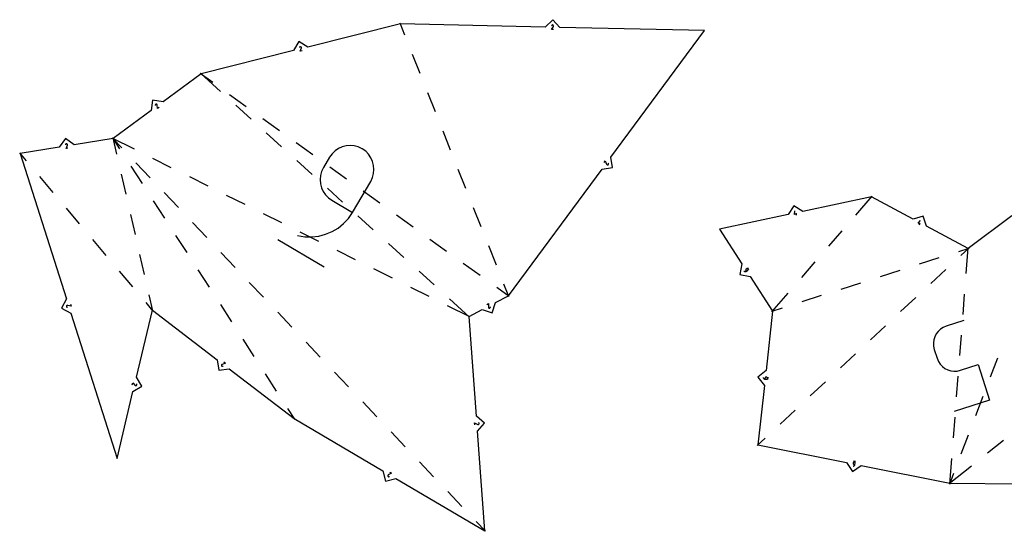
# Model space of a CAD drawing. Extents: x 0 to 600, y 0 to 900.
# Tile 20 of 22: x 252 to 461, y 630 to 739. Entities that reach past the tile are written whole.
import ezdxf

# ---------------------------------------------------------------- set-up
doc = ezdxf.new("R2010")
doc.units = 0

msp = doc.modelspace()

# ---------------------------------------------------------------- linework, layer by layer
at = {"layer": 'annotation', "color": 1}
for p, q in [((364.616294, 736.788782), (365.020744, 737.409441)), ((364.663025, 737.634561), (364.6341, 737.581895)), ((364.68574, 737.665332), (364.663025, 737.634561)), ((364.712746, 737.690844), (364.68574, 737.665332)), ((364.743233, 737.710906), (364.712746, 737.690844)), ((364.776394, 737.725326), (364.743233, 737.710906)), ((364.811419, 737.733913), (364.776394, 737.725326)), ((364.8475, 737.736475), (364.811419, 737.733913)), ((364.883828, 737.732821), (364.8475, 737.736475)), ((364.919594, 737.722759), (364.883828, 737.732821)), ((364.953991, 737.706098), (364.919594, 737.722759)), ((364.984585, 737.68336), (364.953991, 737.706098)), ((364.953991, 737.706098), (364.953991, 737.706098)), ((365.009991, 737.656318), (364.984585, 737.68336)), ((365.029995, 737.625791), (365.009991, 737.656318)), ((365.020744, 737.409441), (365.021224, 737.410009)), ((365.020744, 737.409441), (365.020744, 737.409441)), ((365.021224, 737.410009), (365.021685, 737.410582)), ((365.021685, 737.410582), (365.022129, 737.411165)), ((365.022129, 737.411165), (365.022561, 737.411764)), ((365.022561, 737.411764), (365.022983, 737.412382)), ((365.022983, 737.412382), (365.023398, 737.413025)), ((365.023398, 737.413025), (365.023809, 737.413698)), ((365.023809, 737.413698), (365.02422, 737.414405)), ((365.02422, 737.414405), (365.024632, 737.415152)), ((365.024632, 737.415152), (365.04152, 737.449447)), ((365.024632, 737.415152), (365.024632, 737.415152)), ((365.044384, 737.592595), (365.029995, 737.625791)), ((365.04152, 737.449447), (365.051726, 737.485156)), ((365.052944, 737.557546), (365.044384, 737.592595)), ((365.051726, 737.485156), (365.055463, 737.521461)), ((365.055463, 737.521461), (365.052944, 737.557546)), ((365.039222, 736.779606), (364.616294, 736.788782)), ((311.170249, 732.989915), (311.15622, 732.931489)), ((311.184056, 733.025583), (311.170249, 732.989915)), ((311.203388, 733.057308), (311.184056, 733.025583)), ((311.227513, 733.084692), (311.203388, 733.057308)), ((311.255704, 733.107338), (311.227513, 733.084692)), ((311.28723, 733.124848), (311.255704, 733.107338)), ((311.321362, 733.136824), (311.28723, 733.124848)), ((311.357369, 733.142869), (311.321362, 733.136824)), ((311.394523, 733.142585), (311.357369, 733.142869)), ((311.432094, 733.135573), (311.394523, 733.142585)), ((311.467597, 733.121697), (311.432094, 733.135573)), ((311.432094, 733.135573), (311.432094, 733.135573)), ((311.499229, 733.102303), (311.467597, 733.121697)), ((311.526568, 733.078124), (311.499229, 733.102303)), ((311.549194, 733.049891), (311.526568, 733.078124)), ((311.566684, 733.018335), (311.549194, 733.049891)), ((311.57862, 732.984187), (311.566684, 733.018335)), ((311.584579, 732.94818), (311.57862, 732.984187)), ((311.347969, 732.161699), (311.574637, 732.866978)), ((311.758377, 732.264257), (311.347969, 732.161699)), ((311.574637, 732.866978), (311.57495, 732.867653)), ((311.574637, 732.866978), (311.574637, 732.866978)), ((311.57495, 732.867653), (311.575243, 732.868327)), ((311.575243, 732.868327), (311.575519, 732.869007)), ((311.575519, 732.869007), (311.575777, 732.869698)), ((311.575777, 732.869698), (311.576021, 732.870406)), ((311.576021, 732.870406), (311.576252, 732.871135)), ((311.576252, 732.871135), (311.576472, 732.871893)), ((311.576472, 732.871893), (311.576681, 732.872683)), ((311.576681, 732.872683), (311.576883, 732.873512)), ((311.576883, 732.873512), (311.58414, 732.911044)), ((311.576883, 732.873512), (311.576883, 732.873512)), ((311.58414, 732.911044), (311.584579, 732.94818)), ((280.602042, 720.785459), (280.596226, 720.748767)), ((280.596226, 720.748767), (280.597017, 720.710528)), ((280.597017, 720.710528), (280.606256, 720.651156)), ((280.613944, 720.81996), (280.602042, 720.785459)), ((280.631407, 720.851624), (280.613944, 720.81996)), ((280.653908, 720.879805), (280.631407, 720.851624)), ((280.680923, 720.90386), (280.653908, 720.879805)), ((280.711928, 720.923141), (280.680923, 720.90386)), ((280.746399, 720.937005), (280.711928, 720.923141)), ((280.783814, 720.944805), (280.746399, 720.937005)), ((280.821927, 720.94547), (280.783814, 720.944805)), ((280.783814, 720.944805), (280.783814, 720.944805)), ((280.858557, 720.93956), (280.821927, 720.94547)), ((280.893036, 720.927592), (280.858557, 720.93956)), ((280.924697, 720.910082), (280.893036, 720.927592)), ((280.952872, 720.887546), (280.924697, 720.910082)), ((280.976895, 720.860501), (280.952872, 720.887546)), ((280.996097, 720.829464), (280.976895, 720.860501)), ((281.009811, 720.79495), (280.996097, 720.829464)), ((281.01737, 720.757477), (281.009811, 720.79495)), ((281.017498, 720.756634), (281.01737, 720.757477)), ((281.01737, 720.757477), (281.01737, 720.757477)), ((281.017605, 720.755823), (281.017498, 720.756634)), ((281.01769, 720.75504), (281.017605, 720.755823)), ((281.017754, 720.754277), (281.01769, 720.75504)), ((281.017797, 720.75353), (281.017754, 720.754277)), ((281.017776, 720.75058), (281.01781, 720.751323)), ((281.076293, 720.012087), (281.017776, 720.75058)), ((281.017776, 720.75058), (281.017776, 720.75058)), ((281.017821, 720.752792), (281.017797, 720.75353)), ((281.01781, 720.751323), (281.017825, 720.752058)), ((281.017825, 720.752058), (281.017821, 720.752792)), ((281.416883, 720.262988), (281.076293, 720.012087)), ((261.555331, 712.431408), (261.536224, 712.37444)), ((261.572218, 712.465725), (261.555331, 712.431408)), ((261.594261, 712.49563), (261.572218, 712.465725)), ((261.620699, 712.520789), (261.594261, 712.49563)), ((261.65077, 712.540871), (261.620699, 712.520789)), ((261.683712, 712.555544), (261.65077, 712.540871)), ((261.659614, 711.590783), (261.947357, 712.273426)), ((261.718764, 712.564476), (261.683712, 712.555544)), ((261.755163, 712.567334), (261.718764, 712.564476)), ((261.792149, 712.563788), (261.755163, 712.567334)), ((261.828958, 712.553504), (261.792149, 712.563788)), ((261.863105, 712.536562), (261.828958, 712.553504)), ((261.828958, 712.553504), (261.828958, 712.553504)), ((261.892911, 712.514465), (261.863105, 712.536562)), ((261.918021, 712.487978), (261.892911, 712.514465)), ((261.938079, 712.457866), (261.918021, 712.487978)), ((261.95273, 712.424896), (261.938079, 712.457866)), ((261.947357, 712.273426), (261.947728, 712.27407)), ((261.947357, 712.273426), (261.947357, 712.273426)), ((261.947728, 712.27407), (261.94808, 712.274716)), ((261.94808, 712.274716), (261.948413, 712.275369)), ((261.948413, 712.275369), (261.948732, 712.276035)), ((261.948732, 712.276035), (261.949037, 712.276718)), ((261.949037, 712.276718), (261.949331, 712.277425)), ((261.949331, 712.277425), (261.949616, 712.27816)), ((261.949616, 712.27816), (261.949895, 712.278929)), ((261.949895, 712.278929), (261.950168, 712.279737)), ((261.950168, 712.279737), (261.960694, 712.316487)), ((261.950168, 712.279737), (261.950168, 712.279737)), ((261.96162, 712.389832), (261.95273, 712.424896)), ((261.960694, 712.316487), (261.964393, 712.35344)), ((261.964393, 712.35344), (261.96162, 712.389832)), ((321.064989, 712.128971), (320.229705, 711.911302)), ((321.92705, 712.202525), (321.064989, 712.128971)), ((322.796189, 712.126885), (321.92705, 712.202525)), ((323.652708, 711.896971), (322.796189, 712.126885)), ((262.077445, 711.656895), (261.659614, 711.590783)), ((318.081497, 710.444411), (317.550302, 709.701085)), ((318.718261, 711.063942), (318.081497, 710.444411)), ((319.440897, 711.554599), (318.718261, 711.063942)), ((320.229705, 711.911302), (319.440897, 711.554599)), ((324.47691, 711.507703), (323.652708, 711.896971)), ((325.22002, 710.976624), (324.47691, 711.507703)), ((324.47691, 711.507703), (324.47691, 711.507703)), ((325.83895, 710.340133), (325.22002, 710.976624)), ((326.328694, 709.617818), (325.83895, 710.340133)), ((317.550302, 709.701085), (316.267861, 707.517143)), ((326.684241, 708.829268), (326.328694, 709.617818)), ((326.900585, 707.994069), (326.684241, 708.829268)), ((326.972716, 707.13181), (326.900585, 707.994069)), ((375.787222, 708.580653), (376.038893, 708.920674)), ((376.038893, 708.920674), (376.312148, 708.232105)), ((376.312148, 708.232105), (376.312148, 708.232105)), ((376.312148, 708.232105), (376.312335, 708.231385)), ((376.312335, 708.231385), (376.312537, 708.230678)), ((376.312537, 708.230678), (376.312757, 708.229978)), ((376.312757, 708.229978), (376.312996, 708.22928)), ((376.312996, 708.22928), (376.313258, 708.228579)), ((376.313258, 708.228579), (376.313543, 708.227868)), ((376.313543, 708.227868), (376.313855, 708.227144)), ((376.313855, 708.227144), (376.314196, 708.226401)), ((376.314196, 708.226401), (376.314567, 708.225633)), ((376.314567, 708.225633), (376.314567, 708.225633)), ((376.314567, 708.225633), (376.332819, 708.192044)), ((376.332819, 708.192044), (376.356082, 708.163095)), ((376.356082, 708.163095), (376.383568, 708.139083)), ((376.383568, 708.139083), (376.414485, 708.120305)), ((376.414485, 708.120305), (376.448045, 708.107059)), ((376.448045, 708.107059), (376.483457, 708.099641)), ((376.483457, 708.099641), (376.519932, 708.09835)), ((376.519932, 708.09835), (376.556679, 708.103481)), ((376.556679, 708.103481), (376.592908, 708.115333)), ((376.592908, 708.115333), (376.626371, 708.133799)), ((376.592908, 708.115333), (376.592908, 708.115333)), ((376.626371, 708.133799), (376.655236, 708.157193)), ((376.655236, 708.157193), (376.679193, 708.184745)), ((376.702488, 708.394208), (376.676186, 708.448232)), ((376.679193, 708.184745), (376.697933, 708.215684)), ((376.697933, 708.215684), (376.711144, 708.24924)), ((376.714498, 708.357895), (376.702488, 708.394208)), ((376.711144, 708.24924), (376.718515, 708.28464)), ((376.719737, 708.321116), (376.714498, 708.357895)), ((376.718515, 708.28464), (376.719737, 708.321116)), ((315.646788, 705.833356), (315.570454, 704.963402)), ((315.877533, 706.691155), (315.646788, 705.833356)), ((316.267861, 707.517143), (315.877533, 706.691155)), ((316.267861, 707.517143), (316.267861, 707.517143)), ((326.664309, 705.404464), (326.895627, 706.262079)), ((326.895627, 706.262079), (326.972716, 707.13181)), ((315.570454, 704.963402), (315.643358, 704.10095)), ((315.643358, 704.10095), (315.860329, 703.265658)), ((322.427153, 698.027959), (326.273753, 704.578553)), ((326.273753, 704.578553), (326.664309, 705.404464)), ((326.273753, 704.578553), (326.273753, 704.578553)), ((315.860329, 703.265658), (316.216193, 702.477183)), ((316.216193, 702.477183), (316.705779, 701.755181)), ((316.705779, 701.755181), (317.323915, 701.119309)), ((317.323915, 701.119309), (318.065427, 700.589225)), ((318.065427, 700.589225), (322.427153, 698.027959)), ((321.552922, 696.760344), (322.427153, 698.027959)), ((416.170131, 697.563544), (416.222458, 698.332036)), ((416.687411, 697.67368), (416.170131, 697.563544)), ((416.576452, 697.433556), (416.488358, 697.84731)), ((319.360499, 694.714757), (320.523627, 695.652924)), ((320.523627, 695.652924), (321.552922, 696.760344)), ((442.373148, 695.721886), (442.908574, 696.275634)), ((442.839589, 695.472605), (442.373148, 695.721886)), ((442.599964, 695.360572), (442.799355, 695.733662)), ((315.280428, 693.006389), (316.717668, 693.382429)), ((316.717668, 693.382429), (318.084769, 693.954906)), ((318.084769, 693.954906), (319.360499, 694.714757)), ((306.594357, 692.291866), (316.415321, 686.524859)), ((310.760185, 693.147492), (310.760185, 693.147492)), ((310.760185, 693.147492), (312.280455, 692.87986)), ((312.280455, 692.87986), (313.79428, 692.835846)), ((313.79428, 692.835846), (315.280428, 693.006389)), ((405.422582, 685.592882), (405.422582, 685.592882)), ((405.422582, 685.592882), (405.474561, 685.554335)), ((405.474561, 685.554335), (405.530457, 685.524264)), ((405.530457, 685.524264), (405.589317, 685.502733)), ((405.589317, 685.502733), (405.650186, 685.489804)), ((405.650186, 685.489804), (405.712111, 685.48554)), ((405.712111, 685.48554), (405.774137, 685.490003)), ((405.774137, 685.490003), (405.835311, 685.503258)), ((405.804071, 685.875403), (405.802622, 685.839315)), ((405.802622, 685.839315), (405.807419, 685.803173)), ((405.811593, 685.910616), (405.804071, 685.875403)), ((405.807419, 685.803173), (405.818633, 685.767797)), ((405.825015, 685.944134), (405.811593, 685.910616)), ((405.818633, 685.767797), (405.836438, 685.734009)), ((405.844165, 685.975137), (405.825015, 685.944134)), ((405.835311, 685.503258), (405.894679, 685.525366)), ((405.836438, 685.734009), (405.951286, 685.556391)), ((405.86887, 686.002803), (405.844165, 685.975137)), ((405.898957, 686.026313), (405.86887, 686.002803)), ((405.894679, 685.525366), (405.951286, 685.556391)), ((405.98744, 686.083526), (405.898957, 686.026313)), ((405.898957, 686.026313), (405.898957, 686.026313)), ((405.951286, 685.556391), (406.217136, 685.72829)), ((406.021241, 686.101326), (405.98744, 686.083526)), ((406.05665, 686.11253), (406.021241, 686.101326)), ((406.09284, 686.11731), (406.05665, 686.11253)), ((406.128985, 686.115842), (406.09284, 686.11731)), ((406.164259, 686.1083), (406.128985, 686.115842)), ((406.197834, 686.094859), (406.164259, 686.1083)), ((406.228885, 686.075693), (406.197834, 686.094859)), ((406.217136, 685.72829), (406.247234, 685.751817)), ((406.217136, 685.72829), (406.217136, 685.72829)), ((406.256585, 686.050977), (406.228885, 686.075693)), ((406.247234, 685.751817), (406.271967, 685.779531)), ((406.509321, 685.88567), (406.250727, 686.285599)), ((406.280107, 686.020885), (406.256585, 686.050977)), ((406.271967, 685.779531), (406.291159, 685.810599)), ((406.297853, 685.987153), (406.280107, 686.020885)), ((406.280107, 686.020885), (406.280107, 686.020885)), ((406.291159, 685.810599), (406.304635, 685.844191)), ((406.309004, 685.951786), (406.297853, 685.987153)), ((406.304635, 685.844191), (406.312218, 685.879473)), ((406.313733, 685.915615), (406.309004, 685.951786)), ((406.312218, 685.879473), (406.313733, 685.915615)), ((350.911728, 678.499772), (351.286205, 678.696546)), ((351.286205, 678.696546), (351.232891, 677.957658)), ((261.757094, 678.17107), (261.752448, 678.133134)), ((261.752448, 678.133134), (261.754489, 678.096035)), ((261.754489, 678.096035), (261.762776, 678.060477)), ((261.768721, 678.207372), (261.757094, 678.17107)), ((261.757094, 678.17107), (261.757094, 678.17107)), ((261.762776, 678.060477), (261.776865, 678.027162)), ((261.786096, 678.240156), (261.768721, 678.207372)), ((261.776865, 678.027162), (261.796314, 677.996793)), ((261.808517, 678.268955), (261.786096, 678.240156)), ((261.796314, 677.996793), (261.82068, 677.970075)), ((261.835279, 678.293303), (261.808517, 678.268955)), ((261.82068, 677.970075), (261.849521, 677.947711)), ((261.865678, 678.312734), (261.835279, 678.293303)), ((261.849521, 677.947711), (261.882393, 677.930403)), ((261.899012, 678.326784), (261.865678, 678.312734)), ((261.882393, 677.930403), (261.918855, 677.918856)), ((261.934575, 678.334985), (261.899012, 678.326784)), ((261.918855, 677.918856), (261.978045, 677.90851)), ((261.971666, 678.336871), (261.934575, 678.334985)), ((262.009579, 678.331978), (261.971666, 678.336871)), ((262.010419, 678.331828), (262.009579, 678.331978)), ((262.009579, 678.331978), (262.009579, 678.331978)), ((262.011221, 678.331668), (262.010419, 678.331828)), ((262.01199, 678.331497), (262.011221, 678.331668)), ((262.012733, 678.331312), (262.01199, 678.331497)), ((262.013455, 678.331113), (262.012733, 678.331312)), ((262.01416, 678.330898), (262.013455, 678.331113)), ((262.014856, 678.330666), (262.01416, 678.330898)), ((262.015548, 678.330415), (262.014856, 678.330666)), ((262.01624, 678.330145), (262.015548, 678.330415)), ((262.734324, 678.148065), (262.01624, 678.330145)), ((262.01624, 678.330145), (262.01624, 678.330145)), ((262.606279, 678.551249), (262.734324, 678.148065)), ((351.232271, 677.952449), (351.232254, 677.951632)), ((351.232254, 677.951632), (351.232255, 677.950779)), ((351.232255, 677.950779), (351.232255, 677.950779)), ((351.232255, 677.950779), (351.234086, 677.912595)), ((351.232305, 677.953237), (351.232271, 677.952449)), ((351.232357, 677.954001), (351.232305, 677.953237)), ((351.232426, 677.954746), (351.232357, 677.954001)), ((351.232514, 677.955479), (351.232426, 677.954746)), ((351.232621, 677.956204), (351.232514, 677.955479)), ((351.232746, 677.956929), (351.232621, 677.956204)), ((351.232891, 677.957658), (351.232746, 677.956929)), ((351.232891, 677.957658), (351.232891, 677.957658)), ((351.234086, 677.912595), (351.242449, 677.87641)), ((351.242449, 677.87641), (351.25676, 677.842836)), ((351.25676, 677.842836), (351.276438, 677.812484)), ((351.276438, 677.812484), (351.3009, 677.785963)), ((351.3009, 677.785963), (351.329564, 677.763887)), ((351.329564, 677.763887), (351.361849, 677.746865)), ((351.361849, 677.746865), (351.397172, 677.735508)), ((351.397172, 677.735508), (351.434951, 677.730428)), ((351.434951, 677.730428), (351.473113, 677.732508)), ((351.434951, 677.730428), (351.434951, 677.730428)), ((351.473113, 677.732508), (351.509279, 677.741025)), ((351.509279, 677.741025), (351.542833, 677.755419)), ((351.542833, 677.755419), (351.573161, 677.775133)), ((351.573161, 677.775133), (351.599647, 677.799607)), ((351.599647, 677.799607), (351.621678, 677.828281)), ((351.621678, 677.828281), (351.638637, 677.860597)), ((351.638637, 677.860597), (351.649911, 677.895996)), ((351.649911, 677.895996), (351.654885, 677.933918)), ((351.654885, 677.933918), (351.654689, 677.994004)), ((452.103376, 675.128157), (448.359847, 673.930077)), ((446.635948, 672.814051), (446.231708, 672.276954)), ((447.130233, 673.277951), (446.635948, 672.814051)), ((447.70729, 673.654633), (447.130233, 673.277951)), ((448.359847, 673.930077), (447.70729, 673.654633)), ((448.359847, 673.930077), (448.359847, 673.930077)), ((445.722458, 671.039251), (445.631994, 670.366687)), ((445.631994, 670.366687), (445.660667, 669.677009)), ((445.924788, 671.68068), (445.722458, 671.039251)), ((446.231708, 672.276954), (445.924788, 671.68068)), ((445.660667, 669.677009), (445.815751, 668.984238)), ((445.815751, 668.984238), (446.412592, 667.119344)), ((295.121613, 666.343755), (295.457682, 666.086831)), ((446.412592, 667.119344), (446.412592, 667.119344)), ((446.412592, 667.119344), (446.688417, 666.465575)), ((446.688417, 666.465575), (447.06514, 665.888251)), ((294.62984, 665.655079), (294.627982, 665.618629)), ((294.627982, 665.618629), (294.632541, 665.581807)), ((294.637807, 665.690372), (294.62984, 665.655079)), ((294.632541, 665.581807), (294.643829, 665.545397)), ((294.651573, 665.723722), (294.637807, 665.690372)), ((294.643829, 665.545397), (294.643829, 665.545397)), ((294.643829, 665.545397), (294.661772, 665.511652)), ((294.670828, 665.754344), (294.651573, 665.723722)), ((294.661772, 665.511652), (294.684715, 665.482427)), ((294.695265, 665.781453), (294.670828, 665.754344)), ((294.684715, 665.482427), (294.711891, 665.458044)), ((294.724572, 665.804264), (294.695265, 665.781453)), ((294.711891, 665.458044), (294.742536, 665.438826)), ((294.758441, 665.821991), (294.724572, 665.804264)), ((294.742536, 665.438826), (294.775882, 665.425096)), ((294.759214, 665.822351), (294.758441, 665.821991)), ((294.758441, 665.821991), (294.758441, 665.821991)), ((294.759963, 665.822679), (294.759214, 665.822351)), ((294.760692, 665.82298), (294.759963, 665.822679)), ((294.761406, 665.823254), (294.760692, 665.82298)), ((294.762112, 665.823505), (294.761406, 665.823254)), ((294.762813, 665.823734), (294.762112, 665.823505)), ((294.763517, 665.823942), (294.762813, 665.823734)), ((294.764227, 665.824133), (294.763517, 665.823942)), ((294.764949, 665.824309), (294.764227, 665.824133)), ((295.457682, 666.086831), (294.764949, 665.824309)), ((294.764949, 665.824309), (294.764949, 665.824309)), ((294.775882, 665.425096), (294.811164, 665.417175)), ((294.811164, 665.417175), (294.847616, 665.415387)), ((294.847616, 665.415387), (294.884472, 665.420053)), ((294.884472, 665.420053), (294.920967, 665.431497)), ((294.920967, 665.431497), (294.975393, 665.456957)), ((447.06514, 665.888251), (447.528774, 665.394417)), ((447.528774, 665.394417), (448.065334, 664.991116)), ((448.065334, 664.991116), (448.660834, 664.685395)), ((448.660834, 664.685395), (449.301288, 664.484296)), ((449.301288, 664.484296), (449.972709, 664.394865)), ((449.972709, 664.394865), (450.661112, 664.424145)), ((450.661112, 664.424145), (451.352511, 664.579182)), ((451.352511, 664.579182), (455.09604, 665.777262)), ((455.09604, 665.777262), (457.49863, 658.270116)), ((409.488425, 663.077237), (409.488425, 663.077237)), ((409.488425, 663.077237), (409.504434, 663.014536)), ((409.504434, 663.014536), (409.528831, 662.95594)), ((409.528831, 662.95594), (409.560913, 662.902099)), ((409.560913, 662.902099), (409.599982, 662.853665)), ((409.599982, 662.853665), (409.645337, 662.811288)), ((409.645337, 662.811288), (409.696277, 662.775619)), ((409.696277, 662.775619), (409.752102, 662.747308)), ((409.752102, 662.747308), (409.812111, 662.727006)), ((409.812111, 662.727006), (409.875604, 662.715363)), ((409.898558, 662.925628), (409.875604, 662.715363)), ((409.875604, 662.715363), (410.190318, 662.681007)), ((409.906061, 662.963076), (409.898558, 662.925628)), ((409.919679, 662.997598), (409.906061, 662.963076)), ((409.938759, 663.028665), (409.919679, 662.997598)), ((409.962652, 663.05575), (409.938759, 663.028665)), ((409.990704, 663.078325), (409.962652, 663.05575)), ((410.022264, 663.095863), (409.990704, 663.078325)), ((410.056681, 663.107835), (410.022264, 663.095863)), ((410.093304, 663.113714), (410.056681, 663.107835)), ((410.13148, 663.112971), (410.093304, 663.113714)), ((410.236226, 663.101537), (410.13148, 663.112971)), ((410.13148, 663.112971), (410.13148, 663.112971)), ((410.190318, 662.681007), (410.190318, 662.681007)), ((410.190318, 662.681007), (410.228514, 662.680273)), ((410.228514, 662.680273), (410.265188, 662.68617)), ((410.273681, 663.094023), (410.236226, 663.101537)), ((410.265188, 662.68617), (410.29968, 662.698167)), ((410.308222, 663.080375), (410.273681, 663.094023)), ((410.29968, 662.698167), (410.331328, 662.715727)), ((410.339316, 663.061251), (410.308222, 663.080375)), ((410.331328, 662.715727), (410.359471, 662.738316)), ((410.366434, 663.037308), (410.339316, 663.061251)), ((410.359471, 662.738316), (410.383449, 662.765402)), ((410.389043, 663.009203), (410.366434, 663.037308)), ((410.383449, 662.765402), (410.402599, 662.796449)), ((410.406613, 662.977591), (410.389043, 663.009203)), ((410.402599, 662.796449), (410.416262, 662.830924)), ((410.418612, 662.943131), (410.406613, 662.977591)), ((410.416262, 662.830924), (410.423775, 662.868292)), ((410.42451, 662.906479), (410.418612, 662.943131)), ((410.423775, 662.868292), (410.42451, 662.906479)), ((410.423775, 662.868292), (410.423775, 662.868292)), ((410.516305, 662.618771), (410.567989, 663.092209)), ((275.718138, 661.50337), (275.816184, 661.914879)), ((275.816184, 661.914879), (276.337736, 661.388781)), ((276.337736, 661.388781), (276.337736, 661.388781)), ((276.337736, 661.388781), (276.33819, 661.388192)), ((276.33819, 661.388192), (276.338654, 661.387621)), ((276.338654, 661.387621), (276.339131, 661.387063)), ((276.339131, 661.387063), (276.339625, 661.386515)), ((276.339625, 661.386515), (276.34014, 661.385973)), ((276.34014, 661.385973), (276.340682, 661.385431)), ((276.340682, 661.385431), (276.341253, 661.384888)), ((276.341253, 661.384888), (276.341858, 661.384338)), ((276.341858, 661.384338), (276.3425, 661.383777)), ((276.3425, 661.383777), (276.3425, 661.383777)), ((276.3425, 661.383777), (276.37247, 661.360045)), ((276.37247, 661.360045), (276.405228, 661.342547)), ((276.405228, 661.342547), (276.439931, 661.331248)), ((276.439931, 661.331248), (276.475738, 661.32611)), ((276.475738, 661.32611), (276.511804, 661.327096)), ((276.511804, 661.327096), (276.547286, 661.334171)), ((276.547286, 661.334171), (276.581341, 661.347297)), ((276.581341, 661.347297), (276.613127, 661.366437)), ((276.633149, 661.691062), (276.587755, 661.730431)), ((276.613127, 661.366437), (276.641799, 661.391556)), ((276.658445, 661.662376), (276.633149, 661.691062)), ((276.641799, 661.391556), (276.66533, 661.421672)), ((276.641799, 661.391556), (276.641799, 661.391556)), ((276.677697, 661.630603), (276.658445, 661.662376)), ((276.66533, 661.421672), (276.682699, 661.454517)), ((276.690888, 661.596574), (276.677697, 661.630603)), ((276.682699, 661.454517), (276.693923, 661.489261)), ((276.698, 661.56112), (276.690888, 661.596574)), ((276.693923, 661.489261), (276.699017, 661.525072)), ((276.699017, 661.525072), (276.698, 661.56112)), ((457.49863, 658.270116), (450.011571, 655.873955)), ((348.348374, 653.04222), (348.317338, 653.464108)), ((348.317338, 653.464108), (348.973606, 653.120437)), ((348.973606, 653.120437), (348.973606, 653.120437)), ((348.973606, 653.120437), (348.974217, 653.120014)), ((348.974217, 653.120014), (348.974832, 653.11961)), ((348.974832, 653.11961), (348.975455, 653.119223)), ((348.975455, 653.119223), (348.976092, 653.11885)), ((348.976092, 653.11885), (348.976747, 653.118488)), ((348.976747, 653.118488), (348.977427, 653.118136)), ((348.977427, 653.118136), (348.978136, 653.117791)), ((348.978136, 653.117791), (348.978879, 653.11745)), ((348.978879, 653.11745), (348.979661, 653.11711)), ((348.979661, 653.11711), (348.979661, 653.11711)), ((348.979661, 653.11711), (349.015405, 653.103556)), ((349.015405, 653.103556), (349.051922, 653.096788)), ((349.051922, 653.096788), (349.088418, 653.096516)), ((349.088418, 653.096516), (349.124101, 653.102451)), ((349.163732, 653.497922), (349.108556, 653.521714)), ((349.124101, 653.102451), (349.158178, 653.114301)), ((349.158178, 653.114301), (349.189858, 653.131778)), ((349.196521, 653.478232), (349.163732, 653.497922)), ((349.189858, 653.131778), (349.218347, 653.154591)), ((349.224483, 653.453772), (349.196521, 653.478232)), ((349.218347, 653.154591), (349.242852, 653.182451)), ((349.24735, 653.425328), (349.224483, 653.453772)), ((349.242852, 653.182451), (349.262583, 653.215066)), ((349.264854, 653.393687), (349.24735, 653.425328)), ((349.262583, 653.215066), (349.275901, 653.25089)), ((349.262583, 653.215066), (349.262583, 653.215066)), ((349.276729, 653.359636), (349.264854, 653.393687)), ((349.275901, 653.25089), (349.28252, 653.287451)), ((349.282706, 653.323962), (349.276729, 653.359636)), ((349.28252, 653.287451), (349.282706, 653.323962)), ((429.118137, 645.242252), (428.65107, 645.335325)), ((428.571148, 644.25862), (428.635013, 644.269059)), ((428.571148, 644.25862), (428.571148, 644.25862)), ((428.592042, 644.902328), (428.587949, 644.864364)), ((428.587949, 644.864364), (428.590588, 644.827367)), ((428.590588, 644.827367), (428.59949, 644.792031)), ((428.612634, 645.005665), (428.592042, 644.902328)), ((428.592042, 644.902328), (428.592042, 644.902328)), ((428.59949, 644.792031), (428.614187, 644.759052)), ((428.62341, 645.042315), (428.612634, 645.005665)), ((428.614187, 644.759052), (428.634211, 644.729126)), ((428.640038, 645.075523), (428.62341, 645.042315)), ((428.634211, 644.729126), (428.659092, 644.702946)), ((428.635013, 644.269059), (428.695526, 644.288214)), ((428.66182, 645.104817), (428.640038, 645.075523)), ((428.659092, 644.702946), (428.688363, 644.68121)), ((428.688053, 645.129727), (428.66182, 645.104817)), ((428.718036, 645.149779), (428.688053, 645.129727)), ((428.688363, 644.68121), (428.721555, 644.664613)), ((428.695526, 644.288214), (428.751976, 644.315443)), ((428.751068, 645.164504), (428.718036, 645.149779)), ((428.721555, 644.664613), (428.7582, 644.653849)), ((428.786449, 645.17343), (428.751068, 645.164504)), ((428.751976, 644.315443), (428.803655, 644.350106)), ((428.7582, 644.653849), (428.965635, 644.612513)), ((428.823478, 645.176085), (428.786449, 645.17343)), ((428.803655, 644.350106), (428.849853, 644.391563)), ((428.861453, 645.171998), (428.823478, 645.176085)), ((428.849853, 644.391563), (428.889859, 644.439172)), ((428.898016, 645.161232), (428.861453, 645.171998)), ((428.861453, 645.171998), (428.861453, 645.171998)), ((428.889859, 644.439172), (428.922965, 644.492294)), ((428.931157, 645.144594), (428.898016, 645.161232)), ((428.922965, 644.492294), (428.94846, 644.550288)), ((428.960402, 645.12279), (428.931157, 645.144594)), ((428.94846, 644.550288), (428.965635, 644.612513)), ((428.985277, 645.096526), (428.960402, 645.12279)), ((428.965635, 644.612513), (429.027505, 644.922992)), ((429.005307, 645.066507), (428.985277, 645.096526)), ((429.020019, 645.033438), (429.005307, 645.066507)), ((429.028939, 644.998026), (429.020019, 645.033438)), ((429.027505, 644.922992), (429.031592, 644.960975)), ((429.027505, 644.922992), (429.027505, 644.922992)), ((429.031592, 644.960975), (429.028939, 644.998026)), ((329.908463, 642.284631), (329.904841, 642.248632)), ((329.904841, 642.248632), (329.907423, 642.212226)), ((329.907423, 642.212226), (329.916421, 642.17623)), ((329.918076, 642.319406), (329.908463, 642.284631)), ((329.916421, 642.17623), (329.932047, 642.141461)), ((329.933471, 642.35214), (329.918076, 642.319406)), ((329.932047, 642.141461), (329.932047, 642.141461)), ((329.932047, 642.141461), (329.953956, 642.110145)), ((329.954434, 642.382016), (329.933471, 642.35214)), ((329.953956, 642.110145), (329.980278, 642.083922)), ((329.980753, 642.408217), (329.954434, 642.382016)), ((329.980278, 642.083922), (330.010215, 642.06302)), ((330.012219, 642.429927), (329.980753, 642.408217)), ((330.010215, 642.06302), (330.042966, 642.047667)), ((330.012943, 642.430377), (330.012219, 642.429927)), ((330.012219, 642.429927), (330.012219, 642.429927)), ((330.013646, 642.430795), (330.012943, 642.430377)), ((330.014333, 642.431182), (330.013646, 642.430795)), ((330.015009, 642.431541), (330.014333, 642.431182)), ((330.015679, 642.431875), (330.015009, 642.431541)), ((330.016347, 642.432187), (330.015679, 642.431875)), ((330.01702, 642.43248), (330.016347, 642.432187)), ((330.017702, 642.432756), (330.01702, 642.43248)), ((330.018398, 642.433018), (330.017702, 642.432756)), ((330.674119, 642.777728), (330.018398, 642.433018)), ((330.018398, 642.433018), (330.018398, 642.433018)), ((330.042966, 642.047667), (330.077733, 642.038087)), ((330.077733, 642.038087), (330.113716, 642.03451)), ((330.113716, 642.03451), (330.150115, 642.037162)), ((330.150115, 642.037162), (330.186132, 642.04627)), ((330.186132, 642.04627), (330.220967, 642.062062)), ((330.220967, 642.062062), (330.271898, 642.093943)), ((330.309334, 642.991935), (330.674119, 642.777728))]:
    msp.add_line(p, q, dxfattribs=at)
at = {"layer": 'boundary', "color": 5}
for p, q in [((332.587038, 737.960102), (312.977966, 733.059927)), ((363.251082, 737.294774), (332.587038, 737.960102)), ((364.872645, 738.847464), (363.251082, 737.294774)), ((366.425335, 737.225901), (364.872645, 738.847464)), ((397.08938, 736.560573), (366.425335, 737.225901)), ((377.240239, 709.74323), (397.08938, 736.560573)), ((311.052956, 734.215197), (309.897686, 732.290186)), ((312.977966, 733.059927), (311.052956, 734.215197)), ((309.897686, 732.290186), (290.288615, 727.390011)), ((290.288615, 727.390011), (282.242347, 721.462611)), ((280.022657, 721.799189), (279.686079, 719.579498)), ((282.242347, 721.462611), (280.022657, 721.799189)), ((279.686079, 719.579498), (271.639811, 713.652098)), ((261.546119, 713.662257), (260.226223, 711.846165)), ((263.36221, 712.342362), (261.546119, 713.662257)), ((271.639811, 713.652098), (263.36221, 712.342362)), ((260.226223, 711.846165), (251.948622, 710.536429)), ((251.948622, 710.536429), (261.735835, 679.718646)), ((377.571794, 707.522784), (377.240239, 709.74323)), ((355.502207, 680.373886), (375.351347, 707.191228)), ((375.351347, 707.191228), (377.571794, 707.522784)), ((432.483235, 701.307257), (417.926504, 698.207926)), ((441.331045, 696.578717), (432.483235, 701.307257)), ((414.821111, 697.546745), (400.26438, 694.447415)), ((416.043217, 699.430032), (414.821111, 697.546745)), ((417.926504, 698.207926), (416.043217, 699.430032)), ((443.479396, 697.23056), (441.331045, 696.578717)), ((444.131239, 695.082208), (443.479396, 697.23056)), ((462.251051, 697.271545), (452.979049, 690.353669)), ((400.26438, 694.447415), (405.018133, 687.095488)), ((452.979049, 690.353669), (444.131239, 695.082208)), ((405.018133, 687.095488), (404.547016, 684.900412)), ((404.547016, 684.900412), (406.742093, 684.429295)), ((406.742093, 684.429295), (411.495846, 677.077369)), ((261.735835, 679.718646), (260.703318, 677.725101)), ((352.058826, 676.771203), (352.725696, 678.914938)), ((352.725696, 678.914938), (355.502207, 680.373886)), ((260.703318, 677.725101), (262.696862, 676.692584)), ((262.696862, 676.692584), (272.484075, 645.874801)), ((276.59836, 663.142898), (279.97677, 677.32245)), ((279.97677, 677.32245), (293.739129, 666.801169)), ((347.138582, 675.979126), (349.915092, 677.438074)), ((349.915092, 677.438074), (352.058826, 676.771203)), ((411.495846, 677.077369), (410.122628, 664.498219)), ((348.691371, 654.871207), (347.138582, 675.979126)), ((293.739129, 666.801169), (294.036139, 664.575838)), ((294.036139, 664.575838), (296.26147, 664.872848)), ((296.26147, 664.872848), (310.023829, 654.351567)), ((410.122628, 664.498219), (408.372226, 663.092372)), ((277.774695, 661.230688), (276.59836, 663.142898)), ((408.372226, 663.092372), (409.778072, 661.34197)), ((272.484075, 645.874801), (275.862485, 660.054352)), ((275.862485, 660.054352), (277.774695, 661.230688)), ((409.778072, 661.34197), (408.404854, 648.76282)), ((310.023829, 654.351567), (328.881532, 643.278062)), ((350.391061, 653.404454), (348.691371, 654.871207)), ((348.924308, 651.704764), (350.391061, 653.404454)), ((350.477097, 630.596845), (348.924308, 651.704764)), ((408.404854, 648.76282), (427.211373, 645.0152)), ((328.881532, 643.278062), (329.446608, 641.105275)), ((427.211373, 645.0152), (428.458017, 643.148066)), ((428.458017, 643.148066), (430.325151, 644.39471)), ((430.325151, 644.39471), (449.131669, 640.64709)), ((329.446608, 641.105275), (331.619395, 641.670351)), ((331.619395, 641.670351), (350.477097, 630.596845)), ((449.131669, 640.64709), (464.014157, 640.521251))]:
    msp.add_line(p, q, dxfattribs=at)
at = {"layer": 'fold-line', "color": 250}
for p, q in [((333.550435, 735.539069), (332.522458, 738.122392)), ((336.779415, 727.424584), (335.164925, 731.481826)), ((290.146931, 727.492159), (292.787601, 725.588352)), ((290.159065, 727.507167), (294.42302, 723.651162)), ((296.329697, 723.034658), (299.871792, 720.480963)), ((340.008396, 719.3101), (338.393906, 723.367342)), ((297.661764, 720.722283), (300.900508, 717.793404)), ((303.413887, 717.927268), (306.955982, 715.373574)), ((304.139251, 714.864525), (307.377995, 711.935646)), ((343.237377, 711.195615), (341.622887, 715.252857)), ((276.177592, 711.387801), (271.483521, 713.730085)), ((273.480536, 711.71289), (271.519562, 713.778781)), ((271.544901, 713.798728), (273.036057, 711.494999)), ((271.600744, 713.82234), (272.38991, 710.383419)), ((310.498077, 712.819879), (314.040173, 710.266185)), ((253.289959, 708.946915), (251.835976, 710.669917)), ((279.493003, 705.378743), (276.48677, 708.545817)), ((283.992087, 707.488462), (280.084839, 709.438131)), ((310.616739, 709.006767), (313.855482, 706.077887)), ((273.36659, 706.127378), (274.34327, 701.871336)), ((275.408826, 707.829244), (277.781594, 704.163488)), ((317.582268, 707.71249), (321.124363, 705.158796)), ((346.466358, 703.08113), (344.851867, 707.138373)), ((258.922287, 702.272481), (256.106123, 705.609698)), ((291.806582, 703.589124), (287.899335, 705.538793)), ((285.50547, 699.044596), (282.499237, 702.21167)), ((299.621077, 699.689785), (295.71383, 701.639454)), ((317.094226, 703.149008), (320.33297, 700.220129)), ((324.666458, 702.605101), (328.208553, 700.051407)), ((280.154362, 700.497733), (282.527131, 696.831977)), ((429.136897, 697.443919), (432.597592, 701.439282)), ((264.554614, 695.598047), (261.73845, 698.935264)), ((275.31995, 697.615295), (276.29663, 693.359253)), ((307.435573, 695.790447), (303.528325, 697.740116)), ((331.750649, 697.497712), (335.292744, 694.944018)), ((349.695339, 694.966646), (348.080848, 699.023888)), ((291.517937, 692.710449), (288.511703, 695.877523)), ((323.571714, 697.29125), (326.810457, 694.362371)), ((315.250068, 691.891108), (311.34282, 693.840777)), ((423.419012, 690.842634), (426.277955, 694.143276)), ((270.186942, 688.923614), (267.370778, 692.260831)), ((284.899899, 693.166222), (287.272668, 689.500466)), ((330.049201, 691.433492), (333.287945, 688.504612)), ((338.834839, 692.390323), (342.376934, 689.836629)), ((297.530404, 686.376302), (294.52417, 689.543376)), ((323.064563, 687.99177), (319.157315, 689.941439)), ((352.924319, 686.852161), (351.309829, 690.909404)), ((453.145404, 690.406909), (450.952371, 689.70505)), ((451.444471, 688.9218), (453.106757, 690.472829)), ((452.57177, 685.091789), (452.992529, 690.527815)), ((277.27331, 689.103211), (278.24999, 684.84717)), ((345.919029, 687.282934), (349.461125, 684.72924)), ((417.701126, 684.241349), (420.560069, 687.541991)), ((446.793499, 688.374043), (442.634627, 687.043036)), ((275.819269, 682.24918), (273.003105, 685.586397)), ((289.645436, 685.83471), (292.018205, 682.168955)), ((330.879058, 684.092431), (326.971811, 686.0421)), ((336.526689, 685.575733), (339.765432, 682.646854)), ((438.475755, 685.712029), (434.316884, 684.381022)), ((445.05908, 682.963783), (448.251775, 685.942791)), ((303.542871, 680.042155), (300.536637, 683.209229)), ((430.158012, 683.050015), (425.99914, 681.719008)), ((338.693554, 680.193093), (334.786306, 682.142762)), ((353.00322, 682.175545), (355.64389, 680.271738)), ((355.566786, 680.211596), (354.53881, 682.794919)), ((411.381488, 676.945343), (414.842183, 680.940707)), ((280.089416, 677.188961), (278.635433, 678.911964)), ((279.22667, 680.591128), (280.015837, 677.152208)), ((343.004176, 679.717975), (347.268131, 675.861971)), ((421.840268, 680.388001), (417.681396, 679.056995)), ((438.67369, 677.005766), (441.866385, 679.984774)), ((451.89781, 676.384496), (452.23479, 680.738142)), ((294.390973, 678.503199), (296.763742, 674.837444)), ((309.555338, 673.708008), (306.549104, 676.875082)), ((347.294871, 675.901139), (342.600801, 678.243423)), ((413.522525, 677.725988), (411.329491, 677.024128)), ((432.288299, 671.047749), (435.480995, 674.026757)), ((299.13651, 671.171688), (301.509278, 667.505933)), ((315.567804, 667.373861), (312.561571, 670.540935)), ((451.223849, 667.677203), (451.56083, 672.030849)), ((425.902909, 665.089732), (429.095604, 668.06874)), ((457.712604, 663.166408), (459.267457, 667.246877)), ((321.580271, 661.039715), (318.574038, 664.206788)), ((303.882047, 663.840177), (306.254815, 660.174421)), ((419.517519, 659.131715), (422.710214, 662.110723)), ((450.549889, 658.96991), (450.886869, 663.323556)), ((327.592738, 654.705568), (324.586505, 657.872641)), ((454.602897, 655.005471), (456.157751, 659.085939)), ((308.627584, 656.508666), (310.11874, 654.204937)), ((413.132128, 653.173698), (416.324823, 656.152706)), ((449.875929, 650.262616), (450.212909, 654.616263)), ((333.605205, 648.371421), (330.598972, 651.538494)), ((408.277147, 648.64366), (409.939433, 650.194689)), ((451.493191, 646.844533), (453.048044, 650.925002)), ((460.491271, 649.716303), (457.078771, 646.991851)), ((449.11819, 640.472944), (449.538948, 645.90897)), ((339.617672, 642.037274), (336.611439, 645.204347)), ((453.666271, 644.267399), (448.995169, 640.538112)), ((449.069475, 640.483871), (449.938338, 642.764064)), ((345.630139, 635.703127), (342.623906, 638.8702)), ((350.597347, 630.470163), (348.636372, 632.536053))]:
    msp.add_line(p, q, dxfattribs=at)

doc.saveas('drawing.dxf')
